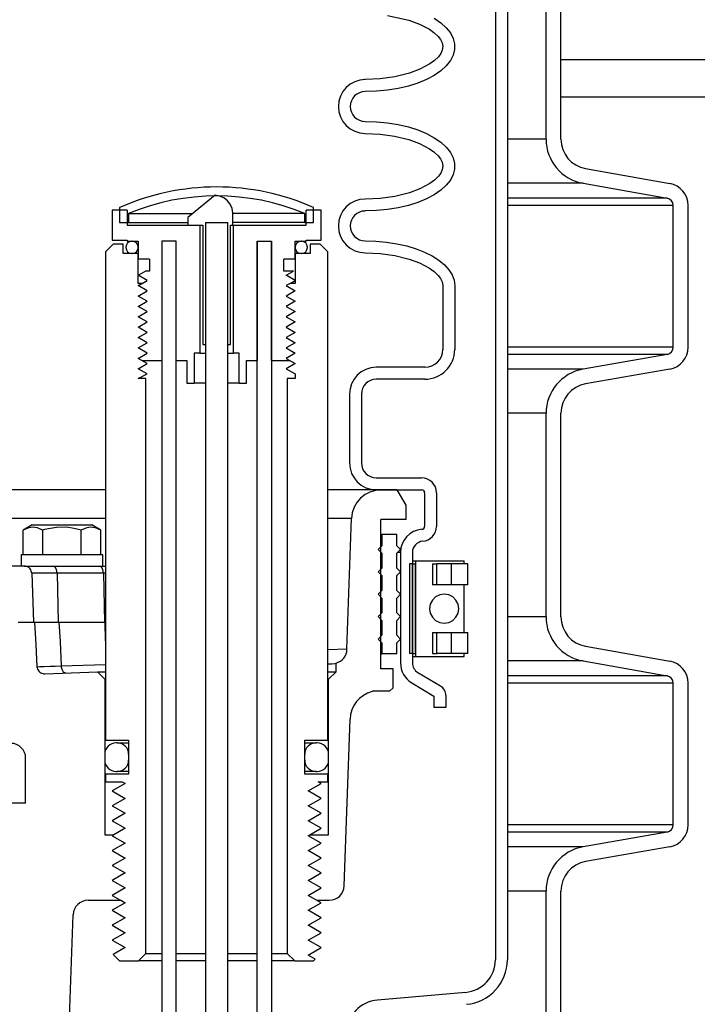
# Model space of a CAD drawing. Extents: x 1529 to 4201, y -422 to 622.
# Tile 182 of 256: x 2098.96 to 2104.63, y 112.43 to 120.67. Entities that reach past the tile are written whole.
import ezdxf

# ---------------------------------------------------------------- set-up
doc = ezdxf.new("R2010")
doc.units = 0
doc.header["$MEASUREMENT"] = 0
doc.layers.add('SPILL-BUCKET', color=1, linetype='CONTINUOUS')
doc.layers.add('TANK-SLAB', color=6, linetype='CONTINUOUS')

msp = doc.modelspace()

# ---------------------------------------------------------------- linework, layer by layer
at = {"layer": 'SPILL-BUCKET', "color": 1, "linetype": 'Continuous'}
for p, q in [((2102.93738, 127.00003), (2102.93738, 112.80247)), ((2103.03731, 127.00003), (2103.03731, 112.80247)), ((2103.36147, 119.66835), (2103.36147, 121.37183)), ((2103.48638, 119.66835), (2103.48638, 121.37183)), ((2102.03291, 120.70427), (2102.21348, 120.66447)), ((2102.21348, 120.66447), (2102.30137, 120.63203)), ((2102.30137, 120.63203), (2102.3843, 120.58811)), ((2102.42497, 120.6805), (2102.48029, 120.64242)), ((2102.48029, 120.64242), (2102.52563, 120.60118)), ((2102.3843, 120.58811), (2102.42262, 120.56064)), ((2102.42262, 120.56064), (2102.45689, 120.52831)), ((2102.52563, 120.60118), (2102.56028, 120.55743)), ((2102.56028, 120.55743), (2102.58369, 120.51185)), ((2102.45689, 120.52831), (2102.47637, 120.50318)), ((2102.47637, 120.50318), (2102.4908, 120.47495)), ((2102.4908, 120.47495), (2102.49699, 120.44441)), ((2102.58369, 120.51185), (2102.59548, 120.46516)), ((2102.59548, 120.46516), (2102.59548, 120.4181)), ((2102.47932, 120.38485), (2102.46042, 120.35895)), ((2102.49255, 120.41365), (2102.47932, 120.38485)), ((2102.49699, 120.44441), (2102.49255, 120.41365)), ((2102.59548, 120.4181), (2102.58369, 120.37141)), ((2102.38861, 120.29793), (2102.30588, 120.25316)), ((2102.42666, 120.32589), (2102.38861, 120.29793)), ((2102.46042, 120.35895), (2102.42666, 120.32589)), ((2102.56028, 120.32582), (2102.52563, 120.28207)), ((2102.58369, 120.37141), (2102.56028, 120.32582)), ((2102.21791, 120.22017), (2102.09665, 120.18953)), ((2102.30588, 120.25316), (2102.21791, 120.22017)), ((2102.48029, 120.24083), (2102.42497, 120.20275)), ((2102.52563, 120.28207), (2102.48029, 120.24083)), ((2101.84748, 120.16681), (2101.84149, 120.16681)), ((2101.97284, 120.17224), (2101.84748, 120.16681)), ((2102.09665, 120.18953), (2101.97284, 120.17224)), ((2102.28801, 120.13845), (2102.20854, 120.11323)), ((2102.36054, 120.16845), (2102.28801, 120.13845)), ((2102.42497, 120.20275), (2102.36054, 120.16845)), ((2101.94141, 120.06984), (2101.84748, 120.06688)), ((2102.03387, 120.07865), (2101.94141, 120.06984)), ((2102.12338, 120.0932), (2102.03387, 120.07865)), ((2102.20854, 120.11323), (2102.12338, 120.0932)), ((2101.84748, 119.81705), (2101.94141, 119.8141)), ((2101.94141, 119.8141), (2102.03387, 119.80528)), ((2102.03387, 119.80528), (2102.12338, 119.79074)), ((2101.84748, 119.71712), (2101.9716, 119.71183)), ((2102.12338, 119.79074), (2102.20854, 119.7707)), ((2102.20854, 119.7707), (2102.28801, 119.74548)), ((2102.28801, 119.74548), (2102.36054, 119.71548)), ((2101.9716, 119.71183), (2102.09369, 119.695)), ((2102.09369, 119.695), (2102.21348, 119.66515)), ((2102.21348, 119.66515), (2102.30137, 119.63271)), ((2102.36054, 119.71548), (2102.42497, 119.68118)), ((2102.42497, 119.68118), (2102.48029, 119.6431)), ((2102.48029, 119.6431), (2102.52563, 119.60187)), ((2102.30137, 119.63271), (2102.3843, 119.5888)), ((2102.3843, 119.5888), (2102.42262, 119.56132)), ((2102.42262, 119.56132), (2102.45689, 119.52899)), ((2102.52563, 119.60187), (2102.56028, 119.55811)), ((2102.56028, 119.55811), (2102.58369, 119.51253)), ((2102.45689, 119.52899), (2102.47637, 119.50386)), ((2102.47637, 119.50386), (2102.4908, 119.47564)), ((2102.4908, 119.47564), (2102.49699, 119.4451)), ((2102.58369, 119.51253), (2102.59548, 119.46584)), ((2102.49255, 119.41433), (2102.47932, 119.38553)), ((2102.49699, 119.4451), (2102.49255, 119.41433)), ((2102.59548, 119.41878), (2102.58369, 119.37209)), ((2102.59548, 119.46584), (2102.59548, 119.41878)), ((2103.69283, 119.42231), (2104.39644, 119.29825)), ((2102.42666, 119.32657), (2102.38861, 119.29861)), ((2102.46042, 119.35964), (2102.42666, 119.32657)), ((2102.47932, 119.38553), (2102.46042, 119.35964)), ((2102.56028, 119.32651), (2102.52563, 119.28275)), ((2102.58369, 119.37209), (2102.56028, 119.32651)), ((2102.30588, 119.25384), (2102.21791, 119.22086)), ((2102.38861, 119.29861), (2102.30588, 119.25384)), ((2102.48029, 119.24151), (2102.42497, 119.20344)), ((2102.52563, 119.28275), (2102.48029, 119.24151)), ((2103.67114, 119.29929), (2104.37475, 119.17523)), ((2100.59074, 119.19885), (2100.363, 119.01225)), ((2100.6287, 119.19208), (2100.59074, 119.19885)), ((2100.66416, 119.17712), (2100.6287, 119.19208)), ((2100.6947, 119.15403), (2100.66416, 119.17712)), ((2100.71809, 119.12354), (2100.6947, 119.15403)), ((2101.97284, 119.17292), (2101.84748, 119.1675)), ((2102.09665, 119.19021), (2101.97284, 119.17292)), ((2102.21791, 119.22086), (2102.09665, 119.19021)), ((2102.36054, 119.16913), (2102.28801, 119.13914)), ((2102.42497, 119.20344), (2102.36054, 119.16913)), ((2099.85449, 119.07471), (2099.72957, 119.07471)), ((2099.72957, 119.07471), (2099.72957, 118.82488)), ((2099.85449, 119.07471), (2099.85449, 118.9498)), ((2100.73294, 119.08798), (2100.71809, 119.12354)), ((2100.73814, 119.04973), (2100.73294, 119.08798)), ((2101.47838, 119.07471), (2101.35346, 119.07471)), ((2101.35346, 118.9498), (2101.35346, 119.07471)), ((2101.47838, 118.82488), (2101.47838, 119.07471)), ((2101.94141, 119.07052), (2101.84748, 119.06757)), ((2102.03387, 119.07934), (2101.94141, 119.07052)), ((2102.12338, 119.09388), (2102.03387, 119.07934)), ((2102.20854, 119.11392), (2102.12338, 119.09388)), ((2102.28801, 119.13914), (2102.20854, 119.11392)), ((2104.42636, 117.92919), (2104.42636, 119.11372)), ((2104.55128, 117.92919), (2104.55128, 119.11372)), ((2100.363, 119.01225), (2100.363, 118.9498)), ((2100.73814, 118.9498), (2100.73814, 119.04973)), ((2099.85449, 118.9498), (2100.46342, 118.9498)), ((2100.363, 118.9498), (2100.48687, 118.9498)), ((2100.46342, 118.9498), (2100.46342, 117.87803)), ((2100.48687, 118.9498), (2100.48687, 117.95048)), ((2100.5109, 118.97192), (2100.5109, 117.95048)), ((2100.69827, 117.95048), (2100.69827, 118.97192)), ((2100.72108, 118.9498), (2100.73814, 118.9498)), ((2100.72108, 117.95048), (2100.72108, 118.9498)), ((2100.74453, 117.87803), (2100.74453, 118.9498)), ((2100.74453, 118.9498), (2101.35346, 118.9498)), ((2099.72957, 118.82488), (2099.85449, 118.82488)), ((2099.85449, 118.82488), (2099.85449, 118.81489)), ((2099.85449, 118.81489), (2099.94693, 118.81489)), ((2099.94693, 118.81489), (2099.94693, 118.66499)), ((2100.14429, 118.81489), (2100.14429, 117.81557)), ((2100.26421, 118.81489), (2100.14429, 118.81489)), ((2100.26421, 118.81489), (2100.14429, 118.81489)), ((2100.14429, 118.81489), (2100.14429, 107.50761)), ((2100.26421, 107.50761), (2100.26421, 118.81489)), ((2100.26421, 117.81557), (2100.26421, 118.81489)), ((2100.94374, 107.50761), (2100.94374, 118.81489)), ((2100.94374, 118.81489), (2100.94374, 117.81557)), ((2100.94374, 118.81489), (2101.06366, 118.81489)), ((2101.06366, 118.81489), (2101.06366, 107.50761)), ((2101.06366, 117.81557), (2101.06366, 118.81489)), ((2101.26103, 118.66499), (2101.26103, 118.81489)), ((2101.26103, 118.81489), (2101.35346, 118.81489)), ((2101.35346, 118.82488), (2101.47838, 118.82488)), ((2101.35346, 118.81489), (2101.35346, 118.82488)), ((2101.84748, 118.81774), (2101.93782, 118.815)), ((2101.93782, 118.815), (2102.02684, 118.80685)), ((2102.02684, 118.80685), (2102.11325, 118.79338)), ((2102.11325, 118.79338), (2102.19578, 118.77481)), ((2102.19578, 118.77481), (2102.27323, 118.7514)), ((2102.27323, 118.7514), (2102.34448, 118.72349)), ((2100.04186, 118.66499), (2099.94693, 118.66499)), ((2100.04186, 118.66499), (2100.04186, 118.56506)), ((2101.16609, 118.56506), (2101.16609, 118.66499)), ((2101.26103, 118.66499), (2101.16609, 118.66499)), ((2101.84748, 118.7178), (2101.97205, 118.71248)), ((2101.97205, 118.71248), (2102.09457, 118.69552)), ((2102.09457, 118.69552), (2102.21477, 118.66543)), ((2102.21477, 118.66543), (2102.30312, 118.63262)), ((2102.34448, 118.72349), (2102.40848, 118.69149)), ((2102.40848, 118.69149), (2102.46429, 118.65587)), ((2102.46429, 118.65587), (2102.51111, 118.61715)), ((2099.94693, 118.53008), (2100.0075, 118.56506)), ((2100.04186, 118.56506), (2100.0075, 118.56506)), ((2101.24631, 118.56506), (2101.16609, 118.56506)), ((2101.18573, 118.53008), (2101.24631, 118.56506)), ((2102.30312, 118.63262), (2102.38647, 118.58808)), ((2102.38647, 118.58808), (2102.42448, 118.56053)), ((2102.51111, 118.61715), (2102.54826, 118.57588)), ((2102.54826, 118.57588), (2102.57518, 118.53267)), ((2100.02222, 118.48661), (2099.94693, 118.53008)), ((2099.97981, 118.46213), (2100.02222, 118.48661)), ((2101.26103, 118.48661), (2101.18573, 118.53008)), ((2101.21862, 118.46213), (2101.26103, 118.48661)), ((2102.42448, 118.56053), (2102.45833, 118.52806)), ((2102.45833, 118.52806), (2102.47764, 118.50266)), ((2102.47764, 118.50266), (2102.49163, 118.47412)), ((2102.57518, 118.53267), (2102.5915, 118.48816)), ((2102.5915, 118.48816), (2102.59697, 118.44299)), ((2102.49163, 118.47412), (2102.49703, 118.44299)), ((2102.49703, 118.44299), (2102.49703, 117.90968)), ((2102.59697, 118.44299), (2102.59697, 117.90968)), ((2100.48687, 117.95048), (2100.5109, 117.95048)), ((2100.69827, 117.95048), (2100.72108, 117.95048)), ((2100.4166, 117.87803), (2100.4166, 117.6282)), ((2100.46342, 117.87803), (2100.4166, 117.87803)), ((2100.46342, 117.87803), (2100.47583, 117.87803)), ((2100.47583, 117.87803), (2100.51086, 117.87803)), ((2100.69835, 117.87803), (2100.73247, 117.87803)), ((2100.73247, 117.87803), (2100.74453, 117.87803)), ((2100.79135, 117.87803), (2100.74453, 117.87803)), ((2100.79135, 117.6282), (2100.79135, 117.87803)), ((2104.37475, 117.86768), (2103.67114, 117.74362)), ((2099.97981, 117.81557), (2100.14429, 117.81557)), ((2100.26421, 117.81557), (2100.35415, 117.81557)), ((2100.35415, 117.81557), (2100.35415, 117.6282)), ((2100.85381, 117.81557), (2100.94374, 117.81557)), ((2100.85381, 117.6282), (2100.85381, 117.81557)), ((2101.06366, 117.81557), (2101.21862, 117.81557)), ((2102.34714, 117.75978), (2101.94056, 117.75978)), ((2104.39644, 117.74467), (2103.69283, 117.6206)), ((2102.34714, 117.65985), (2101.94056, 117.65985)), ((2100.35415, 117.6282), (2100.4166, 117.6282)), ((2100.42303, 117.6282), (2100.4166, 117.6282)), ((2100.44188, 117.6282), (2100.42303, 117.6282)), ((2100.47186, 117.6282), (2100.44188, 117.6282)), ((2100.5109, 117.6282), (2100.47186, 117.6282)), ((2100.73686, 117.6282), (2100.69829, 117.6282)), ((2100.76643, 117.6282), (2100.73686, 117.6282)), ((2100.78501, 117.6282), (2100.76643, 117.6282)), ((2100.79135, 117.6282), (2100.78501, 117.6282)), ((2100.79135, 117.6282), (2100.85381, 117.6282)), ((2101.71571, 117.53494), (2101.71571, 116.95958)), ((2101.81565, 117.53494), (2101.81565, 116.95958)), ((2103.36147, 115.67108), (2103.36147, 117.37457)), ((2103.48638, 115.67108), (2103.48638, 117.37457)), ((2101.94056, 116.83467), (2102.31968, 116.83467)), ((2101.94056, 116.73473), (2102.31968, 116.73473)), ((2102.34466, 116.70975), (2102.34466, 116.42869)), ((2102.44459, 116.70975), (2102.44459, 116.42869)), ((2102.14292, 116.21074), (2102.14292, 115.28591)), ((2102.24286, 116.21074), (2102.24286, 115.28591)), ((2102.24286, 116.11459), (2102.21787, 116.11459)), ((2102.21787, 116.11459), (2102.21787, 115.3651)), ((2102.24286, 116.13957), (2102.25559, 116.13957)), ((2102.24286, 116.11459), (2102.24286, 115.3651)), ((2102.24286, 115.3651), (2102.24286, 116.11459)), ((2102.24286, 116.11459), (2102.26784, 116.11459)), ((2102.25559, 116.13957), (2102.26867, 116.13957)), ((2102.26826, 116.11459), (2102.26784, 116.11459)), ((2102.26784, 115.3651), (2102.26784, 116.11459)), ((2102.26869, 116.11459), (2102.26826, 116.11459)), ((2102.26869, 116.13957), (2102.26869, 115.34012)), ((2102.26869, 116.13957), (2102.27458, 116.13957)), ((2102.27458, 116.13957), (2102.29194, 116.13957)), ((2102.29194, 116.13957), (2102.31974, 116.13957)), ((2102.31974, 116.13957), (2102.35636, 116.13957)), ((2102.35636, 116.13957), (2102.39969, 116.13957)), ((2102.39969, 116.13957), (2102.44721, 116.13957)), ((2102.4101, 116.11459), (2102.44647, 116.11459)), ((2102.4101, 116.11459), (2102.4101, 115.93971)), ((2102.44647, 115.93971), (2102.44647, 116.11459)), ((2102.50435, 116.11459), (2102.44647, 116.11459)), ((2102.44721, 116.13957), (2102.49614, 116.13957)), ((2102.49614, 116.13957), (2102.54365, 116.13957)), ((2102.56831, 116.11459), (2102.50435, 116.11459)), ((2102.54365, 116.13957), (2102.58698, 116.13957)), ((2102.61474, 116.11459), (2102.56831, 116.11459)), ((2102.56831, 116.11459), (2102.56831, 115.93971)), ((2102.58698, 116.13957), (2102.62361, 116.13957)), ((2102.65366, 116.11459), (2102.61474, 116.11459)), ((2102.62361, 116.13957), (2102.65141, 116.13957)), ((2102.65141, 116.13957), (2102.66876, 116.13957)), ((2102.68301, 116.11459), (2102.65366, 116.11459)), ((2102.66876, 116.13957), (2102.67466, 116.13957)), ((2102.67466, 116.11459), (2102.67466, 116.13957)), ((2102.6805, 116.11459), (2102.67466, 116.11459)), ((2102.68247, 116.11459), (2102.6805, 116.11459)), ((2102.70126, 116.11459), (2102.68301, 116.11459)), ((2102.70745, 116.11459), (2102.70126, 116.11459)), ((2102.70745, 115.93971), (2102.70745, 116.11459)), ((2102.26826, 115.93971), (2102.26784, 115.93971)), ((2102.26869, 115.93971), (2102.26826, 115.93971)), ((2102.44647, 115.93971), (2102.4101, 115.93971)), ((2102.50435, 115.93971), (2102.44647, 115.93971)), ((2102.56831, 115.93971), (2102.50435, 115.93971)), ((2102.61474, 115.93971), (2102.56831, 115.93971)), ((2102.65366, 115.93971), (2102.61474, 115.93971)), ((2102.68301, 115.93971), (2102.65366, 115.93971)), ((2102.6805, 115.93971), (2102.67466, 115.93971)), ((2102.67466, 115.53998), (2102.67466, 115.9397)), ((2102.68247, 115.93971), (2102.6805, 115.93971)), ((2102.70126, 115.93971), (2102.68301, 115.93971)), ((2102.70745, 115.93971), (2102.70126, 115.93971)), ((2102.26792, 115.83157), (2102.26867, 115.83247)), ((2102.26784, 115.53998), (2102.26826, 115.53998)), ((2102.26826, 115.53998), (2102.26869, 115.53998)), ((2102.4101, 115.53998), (2102.4101, 115.3651)), ((2102.4101, 115.53998), (2102.44647, 115.53998)), ((2102.44647, 115.3651), (2102.44647, 115.53998)), ((2102.44647, 115.53998), (2102.50435, 115.53998)), ((2102.50435, 115.53998), (2102.56831, 115.53998)), ((2102.56831, 115.53998), (2102.56831, 115.3651)), ((2102.56831, 115.53998), (2102.61474, 115.53998)), ((2102.61474, 115.53998), (2102.65366, 115.53998)), ((2102.65366, 115.53998), (2102.68301, 115.53998)), ((2102.67466, 115.53998), (2102.6805, 115.53998)), ((2102.6805, 115.53998), (2102.68247, 115.53998)), ((2102.68301, 115.53998), (2102.70126, 115.53998)), ((2102.70126, 115.53998), (2102.70745, 115.53998)), ((2102.70745, 115.3651), (2102.70745, 115.53998)), ((2102.24286, 115.3651), (2102.21787, 115.3651)), ((2102.24286, 115.3651), (2102.26784, 115.3651)), ((2102.26826, 115.3651), (2102.26784, 115.3651)), ((2102.26869, 115.3651), (2102.26826, 115.3651)), ((2102.4101, 115.3651), (2102.44647, 115.3651)), ((2102.50435, 115.3651), (2102.44647, 115.3651)), ((2102.56831, 115.3651), (2102.50435, 115.3651)), ((2102.61474, 115.3651), (2102.56831, 115.3651)), ((2102.65366, 115.3651), (2102.61474, 115.3651)), ((2102.68301, 115.3651), (2102.65366, 115.3651)), ((2102.67466, 115.34012), (2102.67466, 115.3651)), ((2102.6805, 115.3651), (2102.67466, 115.3651)), ((2102.68247, 115.3651), (2102.6805, 115.3651)), ((2102.70126, 115.3651), (2102.68301, 115.3651)), ((2102.70745, 115.3651), (2102.70126, 115.3651)), ((2103.69283, 115.42504), (2104.39644, 115.30098)), ((2102.24286, 115.34012), (2102.25559, 115.34012)), ((2102.25559, 115.34012), (2102.26867, 115.34012)), ((2102.26869, 115.34012), (2102.27458, 115.34012)), ((2102.27458, 115.34012), (2102.29194, 115.34012)), ((2102.29194, 115.34012), (2102.31974, 115.34012)), ((2102.31974, 115.34012), (2102.35636, 115.34012)), ((2102.35636, 115.34012), (2102.39969, 115.34012)), ((2102.39969, 115.34012), (2102.44721, 115.34012)), ((2102.44721, 115.34012), (2102.49614, 115.34012)), ((2102.49614, 115.34012), (2102.54365, 115.34012)), ((2102.54365, 115.34012), (2102.58698, 115.34012)), ((2102.58698, 115.34012), (2102.62361, 115.34012)), ((2102.62361, 115.34012), (2102.65141, 115.34012)), ((2102.65141, 115.34012), (2102.66876, 115.34012)), ((2102.66876, 115.34012), (2102.67466, 115.34012)), ((2103.67114, 115.30203), (2104.37475, 115.17796)), ((2102.28855, 115.20545), (2102.47697, 115.09306)), ((2102.23735, 115.11963), (2102.42273, 115.00905)), ((2104.42636, 113.93192), (2104.42636, 115.11645)), ((2104.55128, 113.93192), (2104.55128, 115.11645)), ((2102.42273, 115.00905), (2102.42273, 114.91229)), ((2102.52266, 115.0126), (2102.52266, 114.91229)), ((2102.52266, 114.91229), (2102.42273, 114.91229)), ((2101.34097, 114.61676), (2101.40005, 114.61676)), ((2101.40005, 114.61676), (2101.42689, 114.61676)), ((2101.40004, 114.37692), (2101.34097, 114.37692)), ((2101.42689, 114.37692), (2101.40004, 114.37692)), ((2104.37475, 113.87041), (2103.67114, 113.74635)), ((2099.66712, 113.84787), (2099.74271, 113.84787)), ((2101.38333, 113.84787), (2101.54084, 113.84787)), ((2104.39644, 113.7474), (2103.69283, 113.62333)), ((2103.36147, 112.17347), (2103.36147, 113.3773)), ((2103.48638, 112.17347), (2103.48638, 113.3773)), ((2099.5278, 113.29958), (2099.79703, 113.29958)), ((2099.80067, 113.29958), (2099.83775, 113.27817)), ((2099.2894, 109.92689), (2099.40296, 113.17903)), ((2102.68652, 112.52871), (2101.9505, 112.46431))]:
    msp.add_line(p, q, dxfattribs=at)
at = {"layer": 'SPILL-BUCKET', "color": 7}
for p, q in [((2103.36147, 119.66835), (2103.03731, 119.66835)), ((2103.67114, 119.29929), (2103.03731, 119.29929)), ((2104.37475, 119.17523), (2103.03731, 119.17523)), ((2104.42636, 119.11372), (2103.03731, 119.11372)), ((2099.86698, 119.04688), (2100.40526, 119.04688)), ((2101.34097, 119.04688), (2100.73814, 119.04688)), ((2099.86698, 118.97193), (2100.363, 118.97193)), ((2101.34097, 118.97193), (2100.73814, 118.97193)), ((2104.42636, 117.92919), (2103.03731, 117.92919)), ((2104.37475, 117.86768), (2103.03731, 117.86768)), ((2103.67114, 117.74362), (2103.03731, 117.74362)), ((2103.36147, 117.37457), (2103.03731, 117.37457)), ((2101.98267, 116.73473), (2101.53334, 116.73473)), ((2101.73299, 116.49362), (2101.53334, 116.49362)), ((2099.07501, 116.03605), (2099.05545, 116.03605)), ((2099.10717, 116.03605), (2099.07501, 116.03605)), ((2099.15111, 116.03605), (2099.10717, 116.03605)), ((2099.2057, 116.03605), (2099.15111, 116.03605)), ((2099.26954, 116.03605), (2099.2057, 116.03605)), ((2099.65705, 116.03605), (2099.26954, 116.03605)), ((2099.66589, 116.03605), (2099.65705, 116.03605)), ((2099.67462, 116.03605), (2099.66589, 116.03605)), ((2103.36147, 115.67108), (2103.03731, 115.67108)), ((2101.6948, 115.39991), (2101.53334, 115.3944)), ((2099.30314, 115.26059), (2099.67461, 115.27357)), ((2103.67114, 115.30203), (2103.03731, 115.30203)), ((2099.09964, 115.25416), (2099.10111, 115.24388)), ((2099.09987, 115.25416), (2099.10012, 115.25416)), ((2099.10012, 115.25416), (2099.12372, 115.25476)), ((2099.12372, 115.25476), (2099.15971, 115.25583)), ((2099.15971, 115.25583), (2099.20914, 115.25741)), ((2099.20914, 115.25741), (2099.25301, 115.25888)), ((2099.25301, 115.25888), (2099.30314, 115.26059)), ((2104.37475, 115.17796), (2103.03731, 115.17796)), ((2104.42636, 115.11645), (2103.03731, 115.11645)), ((2104.42636, 113.93192), (2103.03731, 113.93192)), ((2104.37475, 113.87041), (2103.03731, 113.87041)), ((2103.67114, 113.74635), (2103.03731, 113.74635)), ((2103.36147, 113.3773), (2103.03731, 113.3773))]:
    msp.add_line(p, q, dxfattribs=at)
at = {"layer": 'SPILL-BUCKET', "color": 7, "linetype": 'Continuous'}
for p, q in [((2099.79203, 119.09625), (2099.79203, 118.97193)), ((2101.41592, 118.97193), (2101.41592, 119.09625)), ((2099.86698, 119.04688), (2099.86698, 118.97193)), ((2101.34097, 118.97193), (2101.34097, 119.04688)), ((2099.79203, 118.97193), (2099.86698, 118.97193)), ((2101.34097, 118.97193), (2101.41592, 118.97193)), ((2099.6716, 116.73473), (2098.50695, 116.73473)), ((2099.6716, 116.49363), (2098.50695, 116.49363)), ((2101.97956, 116.35999), (2101.98591, 116.35999)), ((2101.98591, 116.35999), (2101.98803, 116.35999)), ((2102.11295, 116.35999), (2101.98803, 116.35999)), ((2101.98803, 116.35999), (2101.98803, 116.2663)), ((2102.11295, 116.2663), (2102.11295, 116.35999)), ((2101.98803, 116.2663), (2101.9568, 116.23508)), ((2101.97956, 116.2663), (2101.98591, 116.2663)), ((2101.98591, 116.2663), (2101.98803, 116.2663)), ((2102.14417, 116.23508), (2102.11295, 116.2663)), ((2101.9568, 116.23508), (2101.98803, 116.20385)), ((2101.97956, 116.20385), (2101.98591, 116.20385)), ((2101.98591, 116.20385), (2101.98803, 116.20385)), ((2101.98803, 116.20385), (2101.98803, 116.07893)), ((2102.11295, 116.20385), (2102.14417, 116.23508)), ((2102.11295, 116.07893), (2102.11295, 116.20385)), ((2102.13714, 116.21074), (2102.11981, 116.21074)), ((2102.14292, 116.21074), (2102.13714, 116.21074)), ((2101.98803, 116.07893), (2101.9568, 116.0477)), ((2101.9568, 116.0477), (2101.98803, 116.01648)), ((2101.97956, 116.07893), (2101.98591, 116.07893)), ((2101.97956, 116.01648), (2101.98591, 116.01648)), ((2101.98591, 116.07893), (2101.98803, 116.07893)), ((2101.98591, 116.01648), (2101.98803, 116.01648)), ((2101.98803, 116.01648), (2101.98803, 115.89156)), ((2102.14417, 116.0477), (2102.11295, 116.07893)), ((2102.11295, 116.01648), (2102.14417, 116.0477)), ((2102.11295, 115.89156), (2102.11295, 116.01648)), ((2101.98803, 115.89156), (2101.9568, 115.86033)), ((2101.9568, 115.86033), (2101.98803, 115.8291)), ((2101.97956, 115.89156), (2101.98591, 115.89156)), ((2101.98591, 115.89156), (2101.98803, 115.89156)), ((2102.14417, 115.86033), (2102.11295, 115.89156)), ((2102.11295, 115.8291), (2102.14417, 115.86033)), ((2102.47079, 115.8548), (2102.4368, 115.83763)), ((2102.50847, 115.86071), (2102.47079, 115.8548)), ((2102.54615, 115.8548), (2102.50847, 115.86071)), ((2102.58014, 115.83763), (2102.54615, 115.8548)), ((2101.97956, 115.8291), (2101.98591, 115.8291)), ((2101.98591, 115.8291), (2101.98803, 115.8291)), ((2101.98803, 115.8291), (2101.98803, 115.70419)), ((2102.11295, 115.70419), (2102.11295, 115.8291)), ((2102.3925, 115.7772), (2102.38653, 115.73985)), ((2102.40982, 115.81089), (2102.3925, 115.7772)), ((2102.4368, 115.83763), (2102.40982, 115.81089)), ((2102.60712, 115.81089), (2102.58014, 115.83763)), ((2102.62444, 115.7772), (2102.60712, 115.81089)), ((2102.6304, 115.73985), (2102.62444, 115.7772)), ((2101.98803, 115.70419), (2101.9568, 115.67296)), ((2101.97956, 115.70419), (2101.98591, 115.70419)), ((2101.98591, 115.70419), (2101.98803, 115.70419)), ((2102.14417, 115.67296), (2102.11295, 115.70419)), ((2102.38653, 115.73985), (2102.3925, 115.7025)), ((2102.3925, 115.7025), (2102.40982, 115.6688)), ((2102.60712, 115.6688), (2102.62444, 115.7025)), ((2102.62444, 115.7025), (2102.6304, 115.73985)), ((2101.9568, 115.67296), (2101.98803, 115.64173)), ((2101.97956, 115.64173), (2101.98591, 115.64173)), ((2101.98591, 115.64173), (2101.98803, 115.64173)), ((2101.98803, 115.64173), (2101.98803, 115.51682)), ((2102.11295, 115.64173), (2102.14417, 115.67296)), ((2102.11295, 115.51682), (2102.11295, 115.64173)), ((2102.40982, 115.6688), (2102.4368, 115.64206)), ((2102.4368, 115.64206), (2102.47079, 115.62489)), ((2102.47079, 115.62489), (2102.50847, 115.61898)), ((2102.48502, 115.61889), (2102.48536, 115.61905)), ((2102.50847, 115.61898), (2102.54615, 115.62489)), ((2102.54615, 115.62489), (2102.58014, 115.64206)), ((2102.58014, 115.64206), (2102.60712, 115.6688)), ((2101.98803, 115.51682), (2101.9568, 115.48559)), ((2101.97956, 115.51682), (2101.98591, 115.51682)), ((2101.98591, 115.51682), (2101.98803, 115.51682)), ((2102.14417, 115.48559), (2102.11295, 115.51682)), ((2101.9568, 115.48559), (2101.98803, 115.45436)), ((2101.97956, 115.45436), (2101.98591, 115.45436)), ((2101.98591, 115.45436), (2101.98803, 115.45436)), ((2101.98803, 115.45436), (2101.98803, 115.36067)), ((2102.11295, 115.45436), (2102.14417, 115.48559)), ((2102.11295, 115.36067), (2102.11295, 115.45436)), ((2101.97956, 115.36067), (2101.98591, 115.36067)), ((2101.98591, 115.36067), (2101.98803, 115.36067)), ((2102.11295, 115.36067), (2101.98803, 115.36067)), ((2101.53337, 115.21226), (2101.57201, 115.21226)), ((2101.57201, 115.21226), (2101.59544, 115.21226)), ((2101.59544, 115.21226), (2101.60329, 115.21226)), ((2099.77204, 114.61676), (2099.76205, 114.61676)), ((2099.77204, 114.61676), (2099.78106, 114.61676)), ((2101.42689, 114.61676), (2101.43591, 114.61676)), ((2101.4459, 114.61676), (2101.43591, 114.61676)), ((2099.66712, 114.52182), (2099.66712, 114.47186)), ((2099.86698, 114.52182), (2099.86698, 114.47186)), ((2101.34097, 114.47186), (2101.34097, 114.52182)), ((2101.54084, 114.47186), (2101.54084, 114.52182)), ((2099.76205, 114.37692), (2099.77204, 114.37692)), ((2099.78106, 114.37692), (2099.77204, 114.37692)), ((2101.43591, 114.37692), (2101.42689, 114.37692)), ((2101.43591, 114.37692), (2101.4459, 114.37692))]:
    msp.add_line(p, q, dxfattribs=at)
at = {"layer": 'SPILL-BUCKET', "color": 8, "linetype": 'Continuous'}
for p, q in [((2100.5109, 118.97192), (2100.51029, 110.72756)), ((2100.5109, 118.97192), (2100.69827, 118.97192)), ((2100.5109, 118.97192), (2100.69827, 118.97192)), ((2100.69827, 110.72756), (2100.69827, 118.97192)), ((2100.01238, 112.85546), (2100.14429, 112.85546)), ((2100.26421, 112.85546), (2100.51091, 112.85546)), ((2100.6983, 112.85546), (2100.94374, 112.85546)), ((2101.06366, 112.85546), (2101.19557, 112.85546)), ((2100.14429, 112.793), (2099.94992, 112.793)), ((2100.51087, 112.793), (2100.26421, 112.793)), ((2100.94374, 112.793), (2100.69823, 112.793)), ((2101.25803, 112.793), (2101.06366, 112.793))]:
    msp.add_line(p, q, dxfattribs=at)
at = {"layer": 'SPILL-BUCKET', "color": 3, "linetype": 'Continuous'}
for p, q in [((2101.31349, 118.81489), (2101.31149, 118.81489)), ((2099.84399, 118.76442), (2099.84399, 118.76242)), ((2099.94693, 118.76442), (2099.94693, 118.76242)), ((2101.26103, 118.76242), (2101.26103, 118.76442)), ((2101.36396, 118.76242), (2101.36396, 118.76442)), ((2099.89446, 118.71196), (2099.89646, 118.71196)), ((2101.31149, 118.71196), (2101.31349, 118.71196))]:
    msp.add_line(p, q, dxfattribs=at)
at = {"layer": 'SPILL-BUCKET', "linetype": 'Continuous'}
for p, q in [((2099.67441, 116.73473), (2099.67441, 115.01755)), ((2102.11544, 116.73473), (2101.98267, 116.73473)), ((2102.19039, 116.60492), (2102.11544, 116.73473)), ((2102.19039, 116.4849), (2102.19039, 116.60492)), ((2099.05903, 116.4401), (2098.98432, 116.39696)), ((2099.05969, 116.42193), (2099.02195, 116.41447)), ((2099.05903, 116.4401), (2099.55869, 116.4401)), ((2099.10409, 116.41605), (2099.05969, 116.42193)), ((2099.5465, 116.42193), (2099.50876, 116.41447)), ((2099.5909, 116.41605), (2099.5465, 116.42193)), ((2099.6334, 116.39696), (2099.55869, 116.4401)), ((2101.6948, 115.39991), (2101.73299, 116.49362)), ((2101.97954, 115.23576), (2101.97954, 116.4849)), ((2102.19039, 116.4849), (2101.97954, 116.4849)), ((2099.02195, 116.41447), (2098.98432, 116.39696)), ((2098.98432, 116.19027), (2098.98432, 116.39696)), ((2099.14659, 116.39696), (2099.10409, 116.41605)), ((2099.16358, 116.40167), (2099.14659, 116.39696)), ((2099.14659, 116.39696), (2099.14659, 116.19027)), ((2099.18066, 116.40598), (2099.16358, 116.40167)), ((2099.26456, 116.42006), (2099.18066, 116.40598)), ((2099.3474, 116.42055), (2099.26456, 116.42006)), ((2099.41016, 116.41185), (2099.3474, 116.42055)), ((2099.47113, 116.39696), (2099.41016, 116.41185)), ((2099.50876, 116.41447), (2099.47113, 116.39696)), ((2099.47113, 116.19027), (2099.47113, 116.39696)), ((2099.6334, 116.39696), (2099.5909, 116.41605)), ((2099.6334, 116.19027), (2099.6334, 116.39696)), ((2098.9676, 116.19027), (2098.9676, 116.09633)), ((2099.65013, 116.19027), (2098.9676, 116.19027)), ((2099.65013, 116.09633), (2099.65013, 116.19027)), ((2098.99233, 116.09633), (2098.70155, 116.09633)), ((2098.99269, 116.09633), (2098.99233, 116.09633)), ((2098.99233, 116.09633), (2099.01329, 116.09633)), ((2098.99306, 116.09633), (2098.99269, 116.09633)), ((2099.00374, 116.0953), (2098.99306, 116.09633)), ((2099.0141, 116.0925), (2099.00374, 116.0953)), ((2099.01329, 116.09633), (2099.04905, 116.09633)), ((2099.02014, 116.08994), (2099.0141, 116.0925)), ((2099.04905, 116.09633), (2099.09865, 116.09633)), ((2099.09865, 116.09633), (2099.16077, 116.09633)), ((2099.16077, 116.09633), (2099.23374, 116.09633)), ((2099.25129, 116.08833), (2099.23374, 116.09633)), ((2099.23374, 116.09633), (2099.62125, 116.09633)), ((2099.62125, 116.09633), (2099.6486, 116.09633)), ((2099.6388, 116.08833), (2099.62125, 116.09633)), ((2099.6486, 116.09633), (2099.67462, 116.09633)), ((2099.02588, 116.08678), (2099.02014, 116.08994)), ((2099.0343, 116.08052), (2099.02588, 116.08678)), ((2099.04158, 116.07296), (2099.0343, 116.08052)), ((2099.04744, 116.06437), (2099.04158, 116.07296)), ((2099.05179, 116.05491), (2099.04744, 116.06437)), ((2099.05436, 116.04563), (2099.05179, 116.05491)), ((2099.05545, 116.03605), (2099.05436, 116.04563)), ((2099.05545, 116.03605), (2099.06989, 115.6279)), ((2099.26433, 116.06635), (2099.25129, 116.08833)), ((2099.26954, 116.03605), (2099.26433, 116.06635)), ((2099.26954, 116.03605), (2099.27771, 115.6279)), ((2099.65185, 116.06635), (2099.6388, 116.08833)), ((2099.65705, 116.03605), (2099.65185, 116.06635)), ((2099.65705, 116.03605), (2099.66523, 115.6279)), ((2098.94261, 115.6279), (2099.66523, 115.6279)), ((2099.07845, 115.6279), (2099.08902, 115.44103)), ((2099.28415, 115.6279), (2099.29259, 115.46472)), ((2099.67461, 115.4718), (2099.66992, 115.6279)), ((2099.08902, 115.44103), (2099.09964, 115.25416)), ((2099.29259, 115.46472), (2099.30314, 115.26059)), ((2101.53334, 115.278), (2101.56767, 115.2792)), ((2101.56767, 115.2792), (2101.59413, 115.28201)), ((2101.59413, 115.28201), (2101.60324, 115.28387)), ((2101.60329, 115.21226), (2101.60329, 115.28388)), ((2099.10111, 115.24388), (2099.10428, 115.23399)), ((2099.10428, 115.23399), (2099.10907, 115.22478)), ((2099.10907, 115.22478), (2099.11532, 115.21649)), ((2099.11532, 115.21649), (2099.12292, 115.20931)), ((2099.12292, 115.20931), (2099.1316, 115.20347)), ((2099.1316, 115.20347), (2099.14129, 115.19907)), ((2099.14129, 115.19907), (2099.15157, 115.19632)), ((2099.15157, 115.19632), (2099.1585, 115.19544)), ((2099.1585, 115.19544), (2099.16548, 115.19531)), ((2099.16548, 115.19531), (2099.60621, 115.2107)), ((2099.30938, 115.23042), (2099.30314, 115.26059)), ((2099.32322, 115.20886), (2099.30938, 115.23042)), ((2099.34109, 115.20144), (2099.32322, 115.20886)), ((2099.60621, 115.2107), (2099.61119, 115.21088)), ((2099.66712, 115.1498), (2099.60621, 115.2107)), ((2099.61119, 115.21088), (2099.62609, 115.2114)), ((2099.62609, 115.2114), (2099.65075, 115.21226)), ((2099.65075, 115.21226), (2099.67461, 115.21309)), ((2099.65075, 115.21226), (2099.66209, 115.21226)), ((2099.66209, 115.21226), (2099.67463, 115.21226)), ((2101.60329, 115.21226), (2101.54084, 115.1498)), ((2102.08109, 115.23576), (2101.97954, 115.23576)), ((2102.08109, 115.07746), (2102.08109, 115.23576)), ((2099.66899, 115.1498), (2099.66712, 115.1498)), ((2099.66712, 115.1498), (2099.66712, 113.84787)), ((2099.67461, 115.1498), (2099.66899, 115.1498)), ((2101.53896, 115.1498), (2101.53333, 115.1498)), ((2101.54084, 115.1498), (2101.53896, 115.1498)), ((2101.54084, 113.84787), (2101.54084, 115.1498)), ((2102.05202, 115.04839), (2101.90933, 115.04839)), ((2102.05202, 115.04839), (2102.08109, 115.07746)), ((2101.69617, 114.11745), (2101.72052, 114.81475)), ((2099.78106, 114.61676), (2099.80791, 114.61676)), ((2099.80791, 114.61676), (2099.86698, 114.61676)), ((2099.00507, 114.11319), (2099.00507, 114.48793)), ((2099.8079, 114.37692), (2099.78106, 114.37692)), ((2099.86698, 114.37692), (2099.8079, 114.37692)), ((2101.67182, 113.42014), (2101.69617, 114.11745)), ((2099.00507, 114.11319), (2098.73962, 114.11319)), ((2101.44129, 113.29958), (2101.54698, 113.29958))]:
    msp.add_line(p, q, dxfattribs=at)
msp.add_lwpolyline([(2100.01238, 112.85546), (2100.01238, 117.66467), (2099.94693, 117.66467), (2100.02222, 117.70415), (2099.94693, 117.74762), (2100.02222, 117.79109), (2099.94693, 117.83456), (2100.02222, 117.87803), (2099.94693, 117.9215), (2100.02222, 117.96497), (2099.94693, 118.00844), (2100.02222, 118.05191), (2099.94693, 118.09538), (2100.02222, 118.13885), (2099.94693, 118.18232), (2100.02222, 118.22579), (2099.94693, 118.26926), (2100.02222, 118.31273), (2099.94693, 118.3562), (2100.02222, 118.39967), (2099.94693, 118.44314), (2099.97981, 118.46213), (2099.94693, 118.46213), (2099.94693, 118.71196), (2099.82201, 118.71196), (2099.82201, 118.78891), (2099.73707, 118.78891), (2099.67461, 118.72645), (2099.67461, 114.63924), (2099.86698, 114.63924), (2099.86698, 114.35444), (2099.67461, 114.35444), (2099.67461, 114.29198), (2099.72957, 114.29198), (2099.81265, 114.29198), (2099.81265, 114.29198), (2099.83775, 114.27749), (2099.72957, 114.21503), (2099.83775, 114.15257), (2099.72957, 114.09012), (2099.83775, 114.02766), (2099.72957, 113.9652), (2099.83775, 113.90274), (2099.72957, 113.84029), (2099.83775, 113.77783), (2099.72957, 113.71537), (2099.83775, 113.65291), (2099.72957, 113.59046), (2099.83775, 113.528), (2099.72957, 113.46554), (2099.83775, 113.40309), (2099.72957, 113.34063), (2099.83775, 113.27817), (2099.72957, 113.21571), (2099.83775, 113.15326), (2099.72957, 113.0908), (2099.83775, 113.02834), (2099.72957, 112.96588), (2099.83775, 112.90343), (2099.73876, 112.84627), (2099.79203, 112.793), (2099.94992, 112.793)], close=True, dxfattribs=at)
at = {"layer": 'SPILL-BUCKET', "color": 1, "linetype": 'Continuous'}
msp.add_lwpolyline([(2101.3702, 113.34063), (2101.47838, 113.40309), (2101.3702, 113.46554), (2101.47838, 113.528), (2101.3702, 113.59046), (2101.47838, 113.65291), (2101.3702, 113.71537), (2101.47838, 113.77783), (2101.3702, 113.84029), (2101.47838, 113.90274), (2101.3702, 113.9652), (2101.47838, 114.02766), (2101.3702, 114.09012), (2101.47838, 114.15257), (2101.3702, 114.21503), (2101.47838, 114.27749), (2101.45328, 114.29198), (2101.47838, 114.29198), (2101.53334, 114.29198), (2101.53334, 114.35444), (2101.34097, 114.35444), (2101.34097, 114.63924), (2101.53334, 114.63924), (2101.53334, 118.72645), (2101.47088, 118.78891), (2101.38594, 118.78891), (2101.38594, 118.71196), (2101.26103, 118.71196), (2101.26103, 118.46213), (2101.21862, 118.46213), (2101.18573, 118.44314), (2101.26103, 118.39967), (2101.18573, 118.3562), (2101.26103, 118.31273), (2101.18573, 118.26926), (2101.26103, 118.22579), (2101.18573, 118.18232), (2101.26103, 118.13885), (2101.18573, 118.09538), (2101.26103, 118.05191), (2101.18573, 118.00844), (2101.26103, 117.96497), (2101.18573, 117.9215), (2101.25994, 117.8774), (2101.18573, 117.83456), (2101.26103, 117.79109), (2101.18573, 117.74762), (2101.26103, 117.70415), (2101.26103, 117.66467), (2101.19557, 117.66467), (2101.19557, 112.85546), (2101.25803, 112.793), (2101.41592, 112.793), (2101.4296, 112.80668), (2101.3702, 112.84097), (2101.47838, 112.90343), (2101.3702, 112.96588), (2101.47838, 113.02834), (2101.3702, 113.0908), (2101.47838, 113.15326), (2101.3702, 113.21571), (2101.47838, 113.27817)], close=True, dxfattribs=at)
for centre, radius, start, end in [((2101.84748, 119.94197), 0.22485, 90, 270), ((2101.84748, 119.94197), 0.12491, 90, 270), ((2103.73621, 119.66835), 0.37474, 180, 260), ((2103.73621, 119.66835), 0.24983, 180, 260.000001), ((2104.36391, 119.11372), 0.18737, 0, 80), ((2101.84748, 118.94265), 0.22485, 90, 270), ((2104.36391, 119.11372), 0.06246, 0, 80.000001), ((2101.84748, 118.94265), 0.12491, 90, 270), ((2102.34714, 117.90968), 0.1499, 270, 0), ((2102.34714, 117.90968), 0.24983, 270, 0), ((2104.36391, 117.92919), 0.06246, 279.999999, 0), ((2104.36391, 117.92919), 0.18737, 280, 0), ((2101.94056, 117.53494), 0.22485, 90, 180), ((2103.73621, 117.37457), 0.37474, 100, 180), ((2101.94056, 117.53494), 0.12491, 90, 180), ((2103.73621, 117.37457), 0.24983, 99.999999, 180), ((2101.94056, 116.95958), 0.22485, 180, 270), ((2101.94056, 116.95958), 0.12491, 180, 270), ((2102.31968, 116.70975), 0.12491, 0, 90), ((2102.31968, 116.70975), 0.02498, 0, 90), ((2102.31968, 116.42869), 0.02498, 274.424356, 0), ((2102.31968, 116.42869), 0.12491, 274.424356, 0), ((2102.33654, 116.21074), 0.19362, 94.424356, 180), ((2102.33654, 116.21074), 0.09369, 94.424356, 180), ((2103.73621, 115.67108), 0.37474, 180, 260), ((2103.73621, 115.67108), 0.24983, 180, 260.000001), ((2102.33654, 115.28591), 0.19362, 180, 239.183871), ((2102.33654, 115.28591), 0.09369, 180, 239.183869), ((2104.36391, 115.11645), 0.18737, 0, 80), ((2104.36391, 115.11645), 0.06246, 0, 80.000001), ((2102.42898, 115.0126), 0.09369, 0, 59.183869), ((2104.36391, 113.93192), 0.06246, 279.999999, 0), ((2104.36391, 113.93192), 0.18737, 280, 0), ((2103.73621, 113.3773), 0.37474, 100, 180), ((2103.73621, 113.3773), 0.24983, 99.999999, 180), ((2099.5278, 113.17467), 0.12491, 90, 178), ((2102.66257, 112.80247), 0.27481, 275, 0), ((2102.66257, 112.80247), 0.37474, 275, 0), ((2101.97554, 112.1781), 0.2873, 95, 260)]:
    msp.add_arc(centre, radius, start, end, dxfattribs=at)
at = {"layer": 'SPILL-BUCKET', "color": 7, "linetype": 'Continuous'}
for centre, radius, start, end in [((2100.60398, 117.26997), 1.99863, 90, 113.969481), ((2100.60398, 117.26997), 1.99863, 66.030519, 90), ((2100.60398, 117.26997), 1.92369, 67.473116, 112.526884), ((2099.76205, 114.52182), 0.09494, 90, 180), ((2099.77204, 114.52182), 0.09494, 0, 90), ((2101.43591, 114.52182), 0.09494, 90, 180), ((2101.4459, 114.52182), 0.09494, 0, 90), ((2099.76205, 114.47186), 0.09494, 180, 270), ((2099.77204, 114.47186), 0.09494, 270, 0), ((2101.43591, 114.47186), 0.09494, 180, 270), ((2101.4459, 114.47186), 0.09494, 270, 0)]:
    msp.add_arc(centre, radius, start, end, dxfattribs=at)
at = {"layer": 'SPILL-BUCKET', "color": 7}
for centre, start, end in [((2099.89446, 118.76442), 90, 180), ((2099.89646, 118.76442), 0, 90), ((2101.31149, 118.76442), 90, 180), ((2101.31349, 118.76442), 0, 90), ((2099.89446, 118.76242), 180, 270), ((2099.89646, 118.76242), 270, 0), ((2101.31149, 118.76242), 180, 270), ((2101.31349, 118.76242), 270, 0)]:
    msp.add_arc(centre, 0.05047, start, end, dxfattribs=at)
at = {"layer": 'SPILL-BUCKET', "linetype": 'Continuous'}
for centre, radius, start, end in [((2101.98267, 116.4849), 0.24983, 90, 178), ((2101.56996, 115.40427), 0.12491, 285.476702, 358), ((2101.97019, 114.80603), 0.24983, 104.885809, 178), ((2098.88015, 114.48793), 0.12491, 0, 90), ((2101.54698, 113.4245), 0.12491, 270, 358)]:
    msp.add_arc(centre, radius, start, end, dxfattribs=at)
at = {"layer": 'TANK-SLAB', "color": 2, "linetype": 'Continuous'}
for p, q in [((2103.48638, 120.33502), (2143.24954, 120.33502)), ((2103.48638, 120.02252), (2143.24954, 120.02252))]:
    msp.add_line(p, q, dxfattribs=at)

doc.saveas('drawing.dxf')
